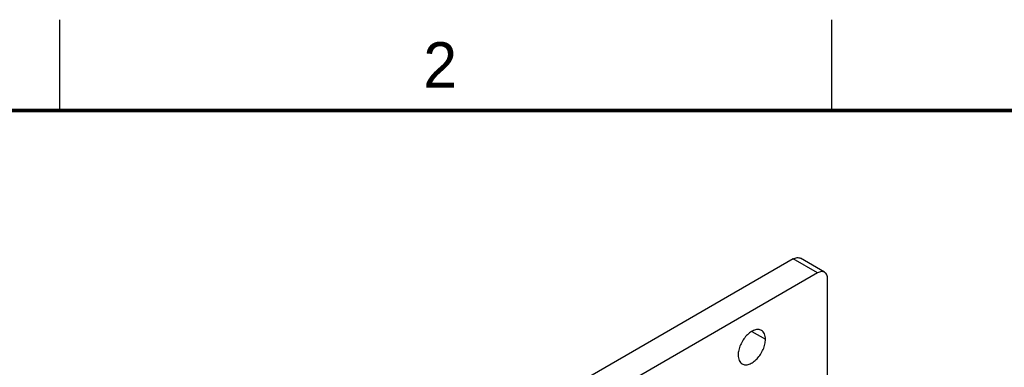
# Model space of a CAD drawing. Header units: inches. Extents: x 0 to 34, y 0 to 22.
# Tile 26 of 27: x 25.3 to 30.7, y 20.1 to 22. Entities that reach past the tile are written whole.
import ezdxf

# ---------------------------------------------------------------- set-up
doc = ezdxf.new("R2010")
doc.units = ezdxf.units.IN
doc.header["$LTSCALE"] = 1.87
doc.header["$MEASUREMENT"] = 0
doc.layers.get('0').update_dxf_attribs({"linetype": 'CONTINUOUS'})
doc.layers.add('02___PRT_ALL_AXES', color=7, linetype='CONTINUOUS')
doc.styles.add('TEXTSTYLE_2', font='txt')

msp = doc.modelspace()

# ---------------------------------------------------------------- linework, layer by layer
at = {"color": 2, "linetype": 'CONTINUOUS'}
for p, q in [((25.5, 22), (25.5, 21.5)), ((29.75, 22), (29.75, 21.5))]:
    msp.add_line(p, q, dxfattribs=at)
at = {"color": 3, "linetype": 'CONTINUOUS'}
msp.add_line((29.5383, 20.6841), (27.9671, 19.7769), dxfattribs=at)
at = {"color": 7, "linetype": 'CONTINUOUS'}
for p, q in [((29.672, 20.607), (29.5383, 20.6841)), ((29.7113, 20.6109), (29.5777, 20.688)), ((29.672, 20.607), (28.1008, 19.6998)), ((29.7277, 19.9743), (29.7277, 20.5748))]:
    msp.add_line(p, q, dxfattribs=at)
at = {"color": 7, "linetype": 'CONTINUOUS', "const_width": 0.02}
msp.add_lwpolyline([(33.5, 21.5), (0.5, 21.5)], dxfattribs=at)
at = {"color": 3, "linetype": 'CONTINUOUS'}
msp.add_open_spline([(29.5383, 20.6841), (29.5418, 20.6861), (29.5487, 20.6894), (29.5592, 20.6919), (29.5692, 20.6917), (29.5751, 20.6895), (29.5777, 20.688)], degree=3, knots=[0, 0, 0, 0, 0.289542, 0.549115, 0.782256, 1, 1, 1, 1], dxfattribs=at)
at = {"color": 7, "linetype": 'CONTINUOUS'}
for points, knots in [([(29.7113, 20.6109), (29.7087, 20.6124), (29.7028, 20.6145), (29.6929, 20.6148), (29.6823, 20.6122), (29.6754, 20.609), (29.672, 20.607)], [0, 0, 0, 0, 0.217744, 0.450885, 0.710458, 1, 1, 1, 1]), ([(29.7277, 20.5748), (29.7277, 20.5788), (29.727, 20.5864), (29.724, 20.5968), (29.7188, 20.6053), (29.7139, 20.6094), (29.7113, 20.6109)], [0, 0, 0, 0, 0.289536, 0.549108, 0.78225, 1, 1, 1, 1])]:
    msp.add_open_spline(points, degree=3, knots=knots, dxfattribs=at)
at = {"layer": '02___PRT_ALL_AXES', "color": 7, "linetype": 'CONTINUOUS'}
msp.add_line((29.3106, 20.2858), (29.3858, 20.2424), dxfattribs=at)
for points, knots in [([(29.3638, 20.2911), (29.3585, 20.2942), (29.3451, 20.2976), (29.3237, 20.2933), (29.3017, 20.2813), (29.2807, 20.2627), (29.2621, 20.2389), (29.2475, 20.2119), (29.238, 20.1838), (29.2355, 20.1647), (29.2355, 20.1556)], [0, 0, 0, 0, 0.086933, 0.186403, 0.303794, 0.43761, 0.582117, 0.729428, 0.87119, 1, 1, 1, 1]), ([(29.3858, 20.2424), (29.3858, 20.2478), (29.385, 20.2581), (29.3808, 20.2721), (29.3738, 20.2836), (29.3673, 20.2891), (29.3638, 20.2911)], [0, 0, 0, 0, 0.28954, 0.549113, 0.782257, 1, 1, 1, 1]), ([(29.2575, 20.107), (29.2628, 20.1039), (29.2761, 20.1005), (29.2976, 20.1048), (29.3195, 20.1168), (29.3406, 20.1354), (29.3591, 20.1592), (29.3738, 20.1862), (29.3832, 20.2142), (29.3858, 20.2333), (29.3858, 20.2424)], [0, 0, 0, 0, 0.086933, 0.186403, 0.303794, 0.43761, 0.582117, 0.729428, 0.87119, 1, 1, 1, 1]), ([(29.2355, 20.1556), (29.2355, 20.1503), (29.2363, 20.14), (29.2404, 20.1259), (29.2474, 20.1145), (29.254, 20.109), (29.2575, 20.107)], [0, 0, 0, 0, 0.28954, 0.549113, 0.782257, 1, 1, 1, 1])]:
    msp.add_open_spline(points, degree=3, knots=knots, dxfattribs=at)

# ---------------------------------------------------------------- texts
at = {"color": 2, "linetype": 'CONTINUOUS', "insert": (27.5025, 21.8762), "char_height": 0.25, "width": 0.25, "attachment_point": 1, "line_spacing_factor": 0.9, "style": 'TEXTSTYLE_2'}
msp.add_mtext('2', dxfattribs=at)

doc.saveas('drawing.dxf')
